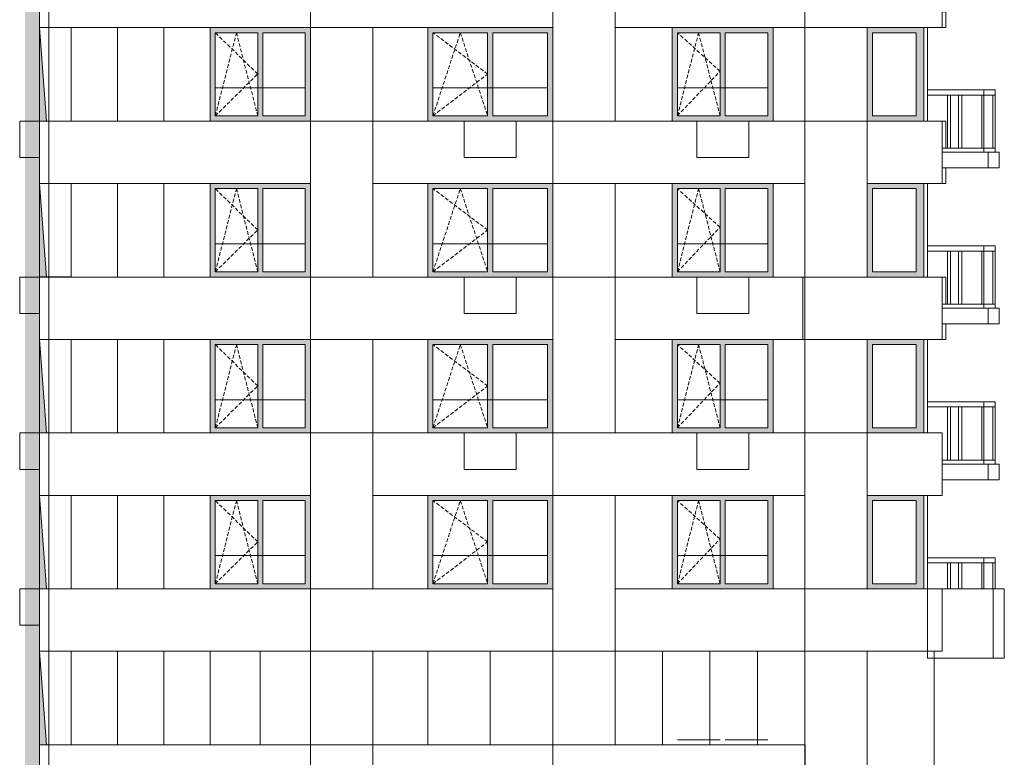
# Model space of a CAD drawing. Header units: millimetres. Extents: x 119219 to 750800, y -8933 to 168688.
# Tile 2 of 115: x 121460 to 140404, y 5821 to 20010. Entities that reach past the tile are written whole.
import ezdxf

# ---------------------------------------------------------------- set-up
doc = ezdxf.new("R2010")
doc.units = ezdxf.units.MM
doc.header["$MEASUREMENT"] = 0
doc.header["$XCLIPFRAME"] = 0
doc.linetypes.add('OO_EOIAAY', pattern=[105.833361, 70.555568, -35.277793])
for name, color, linetype, lineweight in [('0_Ном._пера__1', 7, 'Continuous', 0), ('0_Ном._пера__120', 7, 'Continuous', 0), ('0_Ном._пера__19', 255, 'Continuous', 0)]:
    doc.layers.add(name, color=color, linetype=linetype, lineweight=lineweight)
doc.layers.add('0_Ном._пера__161', color=7, linetype='Continuous', lineweight=13, true_color=0x6a6a6a)
picture_1 = doc.add_image_def('image1.png', size_in_pixel=(882, 833))
picture_2 = doc.add_image_def('image2.png', size_in_pixel=(882, 837))
picture_3 = doc.add_image_def('image4.png', size_in_pixel=(877, 829))
picture_4 = doc.add_image_def('image5.png', size_in_pixel=(729, 823))
picture_5 = doc.add_image_def('image3.png', size_in_pixel=(734, 827))

msp = doc.modelspace()

# ---------------------------------------------------------------- hatches: boundary and pattern name
at = {"layer": '0_Ном._пера__161', "linetype": 'Continuous', "lineweight": 0, "true_color": 0x696969}
for points in [[(125124.33, 19759.999), (125224.33, 19759.999), (126039.31, 19759.999), (126139.31, 19759.999), (126954.29, 19759.999), (127053.29, 19759.999), (127053.29, 19859.999), (125124.33, 19859.999)], [(125224.33, 18159.999), (125224.33, 19759.999), (125124.33, 19759.999), (125124.33, 18159.999)], [(126039.31, 18159.999), (126139.31, 18159.999), (126139.31, 19759.999), (126039.31, 19759.999)], [(126954.29, 19759.999), (126954.29, 18159.999), (127053.29, 18159.999), (127053.29, 19759.999)], [(131716.505, 19860.001), (129311.353, 19860.001), (129311.353, 19760.001), (129411.352, 19760.001), (130463.928, 19760.001), (130563.928, 19760.001), (131616.505, 19760.001), (131716.505, 19760.001)], [(129311.353, 18160.001), (129411.352, 18160.001), (129411.352, 19760.001), (129311.353, 19760.001)], [(130463.928, 18160.001), (130563.928, 18160.001), (130563.928, 19760.001), (130463.928, 19760.001)], [(131616.505, 19760.001), (131616.505, 18160.001), (131716.505, 18160.001), (131716.505, 19760.001)], [(135955.21, 19860.001), (134015.211, 19860.001), (134015.211, 19760.001), (134115.209, 19760.001), (134935.209, 19760.001), (135035.209, 19760.001), (135855.21, 19760.001), (135955.21, 19760.001)], [(134015.211, 18160.001), (134115.209, 18160.001), (134115.209, 19760.001), (134015.211, 19760.001)], [(134935.209, 18160.001), (135035.209, 18160.001), (135035.209, 19760.001), (134935.209, 19760.001)], [(135855.21, 19760.001), (135855.21, 18160.001), (135955.21, 18160.001), (135955.21, 19760.001)], [(137766.17, 19860.001), (137766.17, 19760.001), (137866.163, 19760.001), (138706.16, 19760.001), (138856.161, 19760.001), (138856.161, 19860.001)], [(137866.163, 19760.001), (137766.17, 19760.001), (137766.17, 18160.001), (137866.163, 18160.001)], [(138706.161, 18160.001), (138856.16, 18160.001), (138856.16, 19760.001), (138706.161, 19760.001)], [(125124.33, 18059.999), (127053.29, 18059.999), (127053.29, 18159.999), (126954.29, 18159.999), (126139.31, 18159.999), (126039.31, 18159.999), (125224.33, 18159.999), (125124.33, 18159.999)], [(129311.353, 18060.001), (131716.505, 18060.001), (131716.505, 18160.001), (131616.505, 18160.001), (130563.928, 18160.001), (130463.928, 18160.001), (129411.352, 18160.001), (129311.353, 18160.001)], [(134015.211, 18060.001), (135955.21, 18060.001), (135955.21, 18160.001), (135855.21, 18160.001), (135035.209, 18160.001), (134935.209, 18160.001), (134115.209, 18160.001), (134015.211, 18160.001)], [(137766.17, 18060.001), (138856.161, 18060.001), (138856.161, 18160.001), (138706.161, 18160.001), (137866.163, 18160.001), (137766.17, 18160.001)], [(125124.33, 16759.999), (125224.33, 16759.999), (126039.31, 16759.999), (126139.31, 16759.999), (126954.29, 16759.999), (127053.29, 16759.999), (127053.29, 16859.999), (125124.33, 16859.999)], [(125224.33, 15159.999), (125224.33, 16759.999), (125124.33, 16759.999), (125124.33, 15159.999)], [(126039.31, 15159.999), (126139.31, 15159.999), (126139.31, 16759.999), (126039.31, 16759.999)], [(126954.29, 16759.999), (126954.29, 15159.999), (127053.29, 15159.999), (127053.29, 16759.999)], [(131716.505, 16860), (129311.353, 16860), (129311.353, 16760), (129411.352, 16760), (130463.928, 16760), (130563.928, 16760), (131616.505, 16760), (131716.505, 16760)], [(129311.353, 15160), (129411.352, 15160), (129411.352, 16760), (129311.353, 16760)], [(130463.928, 15160), (130563.928, 15160), (130563.928, 16760), (130463.928, 16760)], [(131616.505, 16760), (131616.505, 15160), (131716.505, 15160), (131716.505, 16760)], [(135955.21, 16860), (134015.211, 16860), (134015.211, 16760), (134115.209, 16760), (134935.209, 16760), (135035.209, 16760), (135855.21, 16760), (135955.21, 16760)], [(134015.211, 15160), (134115.209, 15160), (134115.209, 16760), (134015.211, 16760)], [(134935.209, 15160), (135035.209, 15160), (135035.209, 16760), (134935.209, 16760)], [(135855.21, 16760), (135855.21, 15160), (135955.21, 15160), (135955.21, 16760)], [(137766.17, 16860.001), (137766.17, 16760.001), (137866.163, 16760.001), (138706.16, 16760.001), (138856.161, 16760.001), (138856.161, 16860.001)], [(137866.163, 16760.001), (137766.17, 16760.001), (137766.17, 15160.001), (137866.163, 15160.001)], [(138706.161, 15160.001), (138856.16, 15160.001), (138856.16, 16760.001), (138706.161, 16760.001)], [(125124.33, 15059.999), (127053.29, 15059.999), (127053.29, 15159.999), (126954.29, 15159.999), (126139.31, 15159.999), (126039.31, 15159.999), (125224.33, 15159.999), (125124.33, 15159.999)], [(129311.353, 15060), (131716.505, 15060), (131716.505, 15160), (131616.505, 15160), (130563.928, 15160), (130463.928, 15160), (129411.352, 15160), (129311.353, 15160)], [(134015.211, 15060), (135955.21, 15060), (135955.21, 15160), (135855.21, 15160), (135035.209, 15160), (134935.209, 15160), (134115.209, 15160), (134015.211, 15160)], [(137766.17, 15060.001), (138856.161, 15060.001), (138856.161, 15160.001), (138706.161, 15160.001), (137866.163, 15160.001), (137766.17, 15160.001)], [(125124.33, 13759.999), (125224.33, 13759.999), (126039.31, 13759.999), (126139.31, 13759.999), (126954.29, 13759.999), (127053.29, 13759.999), (127053.29, 13859.999), (125124.33, 13859.999)], [(131716.505, 13860), (129311.353, 13860), (129311.353, 13760), (129411.352, 13760), (130463.928, 13760), (130563.928, 13760), (131616.505, 13760), (131716.505, 13760)], [(135955.21, 13860), (134015.211, 13860), (134015.211, 13760), (134115.209, 13760), (134935.209, 13760), (135035.209, 13760), (135855.21, 13760), (135955.21, 13760)], [(137766.17, 13860), (137766.17, 13760), (137866.163, 13760), (138706.16, 13760), (138856.161, 13760), (138856.161, 13860)], [(125224.33, 12159.999), (125224.33, 13759.999), (125124.33, 13759.999), (125124.33, 12159.999)], [(126039.31, 12159.999), (126139.31, 12159.999), (126139.31, 13759.999), (126039.31, 13759.999)], [(126954.29, 13759.999), (126954.29, 12159.999), (127053.29, 12159.999), (127053.29, 13759.999)], [(129311.353, 12160), (129411.352, 12160), (129411.352, 13760), (129311.353, 13760)], [(130463.928, 12160), (130563.928, 12160), (130563.928, 13760), (130463.928, 13760)], [(131616.505, 13760), (131616.505, 12160), (131716.505, 12160), (131716.505, 13760)], [(134015.211, 12160), (134115.209, 12160), (134115.209, 13760), (134015.211, 13760)], [(134935.209, 12160), (135035.209, 12160), (135035.209, 13760), (134935.209, 13760)], [(135855.21, 13760), (135855.21, 12160), (135955.21, 12160), (135955.21, 13760)], [(137866.163, 13760), (137766.17, 13760), (137766.17, 12160), (137866.163, 12160)], [(138706.161, 12160), (138856.16, 12160), (138856.16, 13760), (138706.161, 13760)], [(125124.33, 12059.999), (127053.29, 12059.999), (127053.29, 12159.999), (126954.29, 12159.999), (126139.31, 12159.999), (126039.31, 12159.999), (125224.33, 12159.999), (125124.33, 12159.999)], [(129311.353, 12060), (131716.505, 12060), (131716.505, 12160), (131616.505, 12160), (130563.928, 12160), (130463.928, 12160), (129411.352, 12160), (129311.353, 12160)], [(134015.211, 12060), (135955.21, 12060), (135955.21, 12160), (135855.21, 12160), (135035.209, 12160), (134935.209, 12160), (134115.209, 12160), (134015.211, 12160)], [(137766.17, 12060), (138856.161, 12060), (138856.161, 12160), (138706.161, 12160), (137866.163, 12160), (137766.17, 12160)], [(125124.33, 10760), (125224.33, 10760), (126039.31, 10760), (126139.31, 10760), (126954.29, 10760), (127053.29, 10760), (127053.29, 10860), (125124.33, 10860)], [(131716.505, 10860), (129311.353, 10860), (129311.353, 10760), (129411.352, 10760), (130463.928, 10760), (130563.928, 10760), (131616.505, 10760), (131716.505, 10760)], [(135955.21, 10860), (134015.211, 10860), (134015.211, 10760), (134115.209, 10760), (134935.209, 10760), (135035.209, 10760), (135855.21, 10760), (135955.21, 10760)], [(137766.17, 10860), (137766.17, 10760), (137866.163, 10760), (138706.16, 10760), (138856.161, 10760), (138856.161, 10860)], [(125224.33, 9160), (125224.33, 10760), (125124.33, 10760), (125124.33, 9160)], [(126039.31, 9160), (126139.31, 9160), (126139.31, 10760), (126039.31, 10760)], [(126954.29, 10760), (126954.29, 9160), (127053.29, 9160), (127053.29, 10760)], [(129311.353, 9160), (129411.352, 9160), (129411.352, 10760), (129311.353, 10760)], [(130463.928, 9160), (130563.928, 9160), (130563.928, 10760), (130463.928, 10760)], [(131616.505, 10760), (131616.505, 9160), (131716.505, 9160), (131716.505, 10760)], [(134015.211, 9160), (134115.209, 9160), (134115.209, 10760), (134015.211, 10760)], [(134935.209, 9160), (135035.209, 9160), (135035.209, 10760), (134935.209, 10760)], [(135855.21, 10760), (135855.21, 9160), (135955.21, 9160), (135955.21, 10760)], [(137866.163, 10760), (137766.17, 10760), (137766.17, 9160), (137866.163, 9160)], [(138706.161, 9160), (138856.16, 9160), (138856.16, 10760), (138706.161, 10760)], [(125124.33, 9060), (127053.29, 9060), (127053.29, 9160), (126954.29, 9160), (126139.31, 9160), (126039.31, 9160), (125224.33, 9160), (125124.33, 9160)], [(129311.353, 9060), (131716.505, 9060), (131716.505, 9160), (131616.505, 9160), (130563.928, 9160), (130463.928, 9160), (129411.352, 9160), (129311.353, 9160)], [(134015.211, 9060), (135955.21, 9060), (135955.21, 9160), (135855.21, 9160), (135035.209, 9160), (134935.209, 9160), (134115.209, 9160), (134015.211, 9160)], [(137766.17, 9060), (138856.161, 9060), (138856.161, 9160), (138706.161, 9160), (137866.163, 9160), (137766.17, 9160)]]:
    msp.add_hatch(color=251, dxfattribs=at).paths.add_polyline_path(points)
at = {"layer": '0_Ном._пера__19', "linetype": 'Continuous', "lineweight": 0}
msp.add_hatch(color=255, dxfattribs=at).paths.add_polyline_path([(121820.199, 67860), (122001.659, 66060), (121820.169, 66059.999), (121820.169, 64859.999), (121974.935, 63060), (121842.238, 63060), (121842.238, 61860), (121977.238, 60059.999), (121842.238, 60059.999), (121842.238, 58860), (121977.238, 57059.999), (121842.238, 57059.999), (121842.238, 55860), (121977.238, 54059.999), (121842.238, 54059.999), (121842.238, 52860), (121977.238, 51059.999), (121842.238, 51059.999), (121842.238, 49860), (121977.238, 48059.999), (121842.238, 48059.999), (121842.238, 46860), (121977.238, 45059.999), (121842.238, 45059.999), (121842.238, 43860), (121977.238, 42059.999), (121842.238, 42059.999), (121842.238, 40860), (121977.238, 39059.999), (121842.238, 39059.999), (121842.238, 37860), (121977.238, 36059.999), (121842.238, 36059.999), (121842.238, 34860), (121977.238, 33059.999), (121842.238, 33060), (121842.238, 31860), (121977.238, 30059.999), (121842.238, 30059.999), (121842.238, 28860), (121977.238, 27059.999), (121842.238, 27059.999), (121842.238, 25860), (121977.238, 24059.999), (121842.238, 24059.999), (121842.238, 22860), (121977.238, 21059.999), (121842.238, 21060), (121842.238, 19860), (121977.238, 18059.999), (121842.238, 18059.999), (121842.238, 16860), (121977.238, 15059.999), (121842.238, 15059.999), (121842.238, 13860), (121977.238, 12059.999), (121842.238, 12059.999), (121842.238, 10860), (121977.238, 9059.999), (121842.238, 9060), (121842.238, 7860), (121977.238, 6059.999), (121842.238, 6060), (121842.238, 4860), (121993.525, -900.163), (121562.106, -900.163), (121564.119, 67837.982)])

# ---------------------------------------------------------------- linework, layer by layer
at = {"layer": '0_Ном._пера__1', "color": 7, "linetype": 'Continuous', "lineweight": 0}
for p, q in [((121842.238, 19860), (121977.238, 18059.999)), ((131716.506, 19860.001), (131716.506, 18060.001)), ((135955.211, 19860.001), (135955.211, 18060.001)), ((138925.319, 19859.999), (138925.319, 18059.999)), ((125224.33, 18700), (126954.29, 18700)), ((129411.352, 18700), (131616.505, 18700)), ((134115.209, 18700), (135855.21, 18700)), ((140011.01, 18660), (138925.319, 18660)), ((140011.01, 18560), (140011.01, 18660)), ((140225.496, 18660), (140011.01, 18660)), ((140225.496, 18560), (140225.496, 18660)), ((139310.894, 18560), (138925.319, 18560)), ((139370.894, 18560), (139310.894, 18560)), ((139310.894, 17540), (139310.894, 18560)), ((140011.01, 18560), (139370.894, 18560)), ((139370.894, 17540), (139370.894, 18560)), ((139525.417, 17540), (139525.417, 18560)), ((139585.417, 17540), (139585.417, 18560)), ((139970.999, 17540), (139970.999, 18560)), ((140010.999, 17540), (140010.999, 18560)), ((140225.496, 18560), (140011.01, 18560)), ((140185.501, 17540), (140185.501, 18560)), ((140225.501, 17540), (140225.501, 18560)), ((139310.894, 17540), (139206.156, 17540)), ((139370.894, 17540), (139310.894, 17540)), ((140011.01, 17540), (139370.894, 17540)), ((140011.01, 17460), (140011.01, 17540)), ((140225.496, 17540), (140011.01, 17540)), ((140225.496, 17460), (140225.496, 17540)), ((121842.238, 16860), (121977.238, 15059.999)), ((131716.506, 16860), (131716.506, 15060)), ((135955.211, 16860), (135955.211, 15060)), ((138925.319, 16860), (138925.319, 15060)), ((125224.33, 15700), (126954.29, 15700)), ((129411.352, 15700), (131616.505, 15700)), ((134115.209, 15700), (135855.21, 15700)), ((140011.01, 15660), (138925.319, 15660)), ((139310.894, 15560), (138925.319, 15560)), ((139370.894, 15560), (139310.894, 15560)), ((139310.894, 14540), (139310.894, 15560)), ((140011.01, 15560), (139370.894, 15560)), ((139370.894, 14540), (139370.894, 15560)), ((139525.417, 14540), (139525.417, 15560)), ((139585.417, 14540), (139585.417, 15560)), ((139970.999, 14540), (139970.999, 15560)), ((140010.999, 14540), (140010.999, 15560)), ((140011.01, 15560), (140011.01, 15660)), ((140225.496, 15660), (140011.01, 15660)), ((140225.496, 15560), (140011.01, 15560)), ((140185.501, 14540), (140185.501, 15560)), ((140225.496, 15560), (140225.496, 15660)), ((140225.501, 14540), (140225.501, 15560)), ((139310.894, 14540), (139206.156, 14540)), ((139370.894, 14540), (139310.894, 14540)), ((140011.01, 14540), (139370.894, 14540)), ((140011.01, 14460), (140011.01, 14540)), ((140225.496, 14540), (140011.01, 14540)), ((140225.496, 14460), (140225.496, 14540)), ((121842.238, 13860), (121977.238, 12059.999)), ((131716.506, 13860), (131716.506, 12060)), ((135955.211, 13860), (135955.211, 12060)), ((138925.319, 13860), (138925.319, 12060)), ((125224.33, 12700), (126954.29, 12700)), ((129411.352, 12700), (131616.505, 12700)), ((134115.209, 12700), (135855.21, 12700)), ((140011.01, 12660), (138925.319, 12660)), ((139310.894, 12560), (138925.319, 12560)), ((139310.776, 11540), (139310.776, 12560)), ((139370.894, 12560), (139310.894, 12560)), ((139310.894, 11540), (139310.894, 12560)), ((140011.01, 12560), (139370.894, 12560)), ((139370.894, 11540), (139370.894, 12560)), ((139525.417, 11540), (139525.417, 12560)), ((139585.417, 11540), (139585.417, 12560)), ((139970.999, 11540), (139970.999, 12560)), ((140010.999, 11540), (140010.999, 12560)), ((140011.01, 12560), (140011.01, 12660)), ((140225.496, 12660), (140011.01, 12660)), ((140225.496, 12560), (140011.01, 12560)), ((140185.501, 11540), (140185.501, 12560)), ((140225.496, 12560), (140225.496, 12660)), ((140225.501, 11540), (140225.501, 12560)), ((140225.538, 12637.5), (140225.538, 12660)), ((139310.894, 11540), (139206.156, 11540)), ((139370.894, 11540), (139310.894, 11540)), ((140011.01, 11540), (139370.894, 11540)), ((140011.01, 11460), (140011.01, 11540)), ((140225.496, 11540), (140011.01, 11540)), ((140225.496, 11460), (140225.496, 11540)), ((140225.538, 11477.5), (140225.538, 11500)), ((121842.238, 10860), (121977.238, 9059.999)), ((131716.506, 10860), (131716.506, 9060)), ((135955.211, 10860), (135955.211, 9060)), ((138925.319, 10860), (138925.319, 9060)), ((125224.33, 9700), (126954.29, 9700)), ((129411.352, 9700), (131616.505, 9700)), ((134115.209, 9700), (135855.21, 9700)), ((140011.01, 9660), (138925.319, 9660)), ((139310.894, 9560), (138925.319, 9560)), ((139310.776, 9060), (139310.776, 9560)), ((139370.894, 9560), (139310.894, 9560)), ((139310.894, 9060), (139310.894, 9560)), ((140011.01, 9560), (139370.894, 9560)), ((139370.894, 9060), (139370.894, 9560)), ((139525.417, 9060), (139525.417, 9560)), ((139585.417, 9060), (139585.417, 9560)), ((139970.999, 9060), (139970.999, 9560)), ((140010.999, 9060), (140010.999, 9560)), ((140011.01, 9560), (140011.01, 9660)), ((140225.496, 9660), (140011.01, 9660)), ((140225.496, 9560), (140011.01, 9560)), ((140185.501, 9060), (140185.501, 9560)), ((140225.496, 9560), (140225.496, 9660)), ((140225.501, 9060), (140225.501, 9560)), ((121842.238, 7860), (121977.238, 6059.999))]:
    msp.add_line(p, q, dxfattribs=at)
for points in [[(121842.238, 21060), (122019.985, 21060), (122019.985, 19860), (121842.238, 19860)], [(122019.985, 21060), (127053.29, 21060), (127053.29, 19860), (122019.985, 19860)], [(127053.29, 21060), (131716.506, 21060), (131716.506, 19860), (127053.29, 19860)], [(131716.506, 21059.999), (132915.446, 21059.999), (132915.446, 18060), (131716.506, 18060)], [(132915.468, 21060), (136567.23, 21060), (136567.23, 19860), (132915.468, 19860)], [(136567.23, 21060), (139206.156, 21060), (139206.156, 19860), (136567.23, 19860)], [(139206.156, 20160), (139280.748, 20160), (139280.748, 19860), (139206.156, 19860)], [(122019.985, 19860.001), (122449.798, 19860.001), (122449.798, 18060.006), (122019.985, 18060.006)], [(127053.29, 19859.999), (128252.23, 19859.999), (128252.23, 18059.999), (127053.29, 18059.999)], [(136567.23, 19860), (137766.17, 19860), (137766.17, 18059.999), (136567.23, 18059.999)], [(121842.238, 18059.999), (122019.985, 18059.999), (122019.985, 16860), (121842.238, 16860)], [(122019.985, 18059.999), (127053.29, 18059.999), (127053.29, 16860), (122019.985, 16860)], [(127053.29, 18059.999), (128252.23, 18059.999), (128252.23, 15059.999), (127053.29, 15059.999)], [(128252.23, 18059.999), (131716.506, 18059.999), (131716.506, 16859.999), (128252.23, 16859.999)], [(131716.506, 18060), (136567.23, 18060), (136567.23, 16860), (131716.506, 16860)], [(136567.23, 18059.999), (137766.17, 18059.999), (137766.17, 15060), (136567.23, 15060)], [(137766.17, 18060), (139206.156, 18060), (139206.156, 16860), (137766.17, 16860)], [(139206.156, 18059.999), (139280.748, 18059.999), (139280.748, 17539.999), (139206.156, 17539.999)], [(139206.156, 17460), (140091.01, 17460), (140091.01, 17160), (139206.156, 17160)], [(140091.01, 17460), (140305.492, 17460), (140305.492, 17160), (140091.01, 17160)], [(139206.156, 17160), (139280.748, 17160), (139280.748, 16860), (139206.156, 16860)], [(122019.985, 16860), (122449.798, 16860), (122449.798, 15060.005), (122019.985, 15060.005)], [(131716.506, 16860), (132915.446, 16860), (132915.446, 15059.999), (131716.506, 15059.999)], [(121842.238, 15059.999), (122019.985, 15059.999), (122019.985, 13860), (121842.238, 13860)], [(122019.985, 15059.999), (127053.29, 15059.999), (127053.29, 13860), (122019.985, 13860)], [(127053.29, 15059.999), (131716.506, 15059.999), (131716.506, 13860), (127053.29, 13860)], [(131716.506, 15059.999), (132915.446, 15059.999), (132915.446, 12060), (131716.506, 12060)], [(132915.468, 15059.999), (136567.23, 15059.999), (136567.23, 13860), (132915.468, 13860)], [(136567.23, 15059.999), (139206.156, 15059.999), (139206.156, 13860), (136567.23, 13860)], [(139206.156, 15060), (139280.748, 15060), (139280.748, 14540), (139206.156, 14540)], [(139206.156, 14460), (140091.01, 14460), (140091.01, 14160), (139206.156, 14160)], [(140091.01, 14460), (140305.492, 14460), (140305.492, 14160), (140091.01, 14160)], [(139206.156, 14160), (139280.748, 14160), (139280.748, 13860), (139206.156, 13860)], [(122019.985, 13860), (122449.798, 13860), (122449.798, 12060.005), (122019.985, 12060.005)], [(127053.29, 13859.999), (128252.23, 13859.999), (128252.23, 12059.999), (127053.29, 12059.999)], [(136567.23, 13860), (137766.17, 13860), (137766.17, 12059.999), (136567.23, 12059.999)], [(121842.238, 12059.999), (122019.985, 12059.999), (122019.985, 10860), (121842.238, 10860)], [(122019.985, 12059.999), (127053.29, 12059.999), (127053.29, 10860), (122019.985, 10860)], [(127053.29, 12059.999), (128252.23, 12059.999), (128252.23, 9060), (127053.29, 9060)], [(128252.23, 12059.999), (131716.506, 12059.999), (131716.506, 10860), (128252.23, 10860)], [(131716.506, 12060), (136567.23, 12060), (136567.23, 10860), (131716.506, 10860)], [(136567.23, 12059.999), (137766.17, 12059.999), (137766.17, 9060), (136567.23, 9060)], [(137766.17, 12060), (139206.142, 12060), (139206.142, 10860), (137766.17, 10860)], [(139206.156, 11460), (140091.01, 11460), (140091.01, 11160), (139206.156, 11160)], [(140091.01, 11460), (140305.492, 11460), (140305.492, 11160), (140091.01, 11160)], [(122019.985, 10860), (122449.798, 10860), (122449.798, 9060.005), (122019.985, 9060.005)], [(131716.506, 10860), (132915.446, 10860), (132915.446, 7860), (131716.506, 7860)], [(121842.238, 9060), (122019.985, 9060), (122019.985, 7860), (121842.238, 7860)], [(122019.985, 9060), (127053.29, 9060), (127053.29, 7860), (122019.985, 7860)], [(127053.29, 9060), (131716.506, 9060), (131716.506, 7860), (127053.29, 7860)], [(132915.446, 9060), (136567.23, 9060), (136567.23, 7860), (132915.446, 7860)], [(136567.23, 9060), (139206.142, 9060), (139206.142, 7860), (136567.23, 7860)], [(139206.142, 9060), (140189.719, 9060), (140189.719, 7730), (139056.489, 7730), (139056.489, 7860), (139206.142, 7860)], [(140189.719, 9060), (140404.201, 9060), (140404.201, 7730), (140189.719, 7730)], [(122019.985, 7859.999), (122449.798, 7859.999), (122449.798, 6060.004), (122019.985, 6060.004)], [(127053.888, 7860), (128252.828, 7860), (128252.828, 6060), (127053.888, 6060)], [(131716.506, 7860), (132915.446, 7860), (132915.446, 6059.999), (131716.506, 6059.999)], [(121842.238, 6060), (122019.985, 6060), (122019.985, 4860), (121842.238, 4860)], [(122019.985, 6060), (127053.888, 6060), (127053.888, 4860), (122019.985, 4860)], [(127053.888, 6059.999), (128252.828, 6059.999), (128252.828, 3060), (127053.888, 3060)], [(128252.828, 6059.999), (131716.506, 6059.999), (131716.506, 4859.999), (128252.828, 4859.999)], [(131716.506, 6060), (136567.23, 6060), (136567.23, 4859.999), (131716.506, 4859.999)]]:
    msp.add_lwpolyline(points, close=True, dxfattribs=at)
at = {"layer": '0_Ном._пера__1', "color": 7, "linetype": 'Continuous', "lineweight": 0, "flags": 128}
for points in [[(122449.798, 19860.001), (122449.798, 18060.001), (125124.33, 18060.001), (125124.33, 19860.001)], [(128252.23, 19860), (128252.23, 18060), (129310.777, 18060), (129310.777, 19860)], [(132915.38, 19860), (132915.38, 18060), (134015.122, 18060), (134015.122, 19860)], [(135955.211, 19860), (135955.211, 18060), (136566.538, 18060), (136566.538, 19860)], [(121460.305, 17359.999), (121842.238, 17359.999), (121842.238, 18060), (121460.305, 18059.999)], [(131013.471, 18060), (130013.471, 18060), (130013.471, 17360), (131013.471, 17360)], [(135486.167, 18060), (134486.167, 18060), (134486.167, 17360), (135486.167, 17360)], [(122449.798, 16860), (122449.798, 15060), (125124.33, 15060), (125124.33, 16860)], [(128252.23, 16860), (128252.23, 15060), (129310.777, 15060), (129310.777, 16860)], [(132915.402, 16860), (132915.402, 15060), (134015.145, 15060), (134015.145, 16860)], [(135955.211, 16860), (135955.211, 15060), (136566.56, 15060), (136566.56, 16860)], [(121460.305, 14359.999), (121842.238, 14360), (121842.238, 15060), (121460.305, 15059.999)], [(131013.471, 15060), (130013.471, 15060), (130013.471, 14360), (131013.471, 14360)], [(135486.167, 15060), (134486.167, 15060), (134486.167, 14360), (135486.167, 14360)], [(122449.798, 13860), (122449.798, 12060), (125124.33, 12060), (125124.33, 13860)], [(128252.23, 13859.999), (128252.23, 12059.999), (129310.777, 12059.999), (129310.777, 13859.999)], [(132915.424, 13860), (132915.424, 12060), (134015.167, 12060), (134015.167, 13860)], [(135955.211, 13860), (135955.211, 12060), (136566.582, 12060), (136566.582, 13860)], [(121460.305, 12059.999), (121460.305, 11359.999), (121842.238, 11360), (121842.238, 12059.999)], [(131013.471, 12060), (130013.471, 12060), (130013.471, 11360), (131013.471, 11360)], [(135486.167, 12060), (134486.167, 12060), (134486.167, 11360), (135486.167, 11360)], [(122449.798, 10860), (122449.798, 9060), (125124.33, 9060), (125124.33, 10860)], [(128252.23, 10859.999), (128252.23, 9059.999), (129310.777, 9059.999), (129310.777, 10859.999)], [(132915.446, 10860), (132915.446, 9060), (134015.189, 9060), (134015.189, 10860)], [(135955.211, 10860), (135955.211, 9060), (136566.604, 9060), (136566.604, 10860)], [(121460.305, 9060), (121460.305, 8360), (121842.238, 8360), (121842.238, 9060)], [(122449.798, 7859.999), (122449.798, 6059.999), (127053.29, 6059.999), (127053.29, 7859.999)], [(128252.828, 7859.999), (128252.828, 6059.999), (131716.506, 6059.999), (131716.506, 7859.999)], [(132915.468, 7859.999), (132915.468, 6059.999), (136567.23, 6059.999), (136567.23, 7859.999)], [(137766.17, 7860), (137766.17, 3099.49), (138954.874, 3500), (139056.143, 3500), (139056.143, 7860)]]:
    msp.add_lwpolyline(points, close=True, dxfattribs=at)
at = {"layer": '0_Ном._пера__1', "color": 7, "linetype": 'Continuous', "lineweight": 0}
for points in [[(123341.508, 18059.999), (123341.508, 19859.999)], [(124233.218, 18059.999), (124233.218, 19859.999)], [(123341.508, 15059.999), (123341.508, 16859.999)], [(124233.218, 15059.999), (124233.218, 16859.999)], [(123341.508, 12059.999), (123341.508, 13859.999)], [(124233.218, 12059.999), (124233.218, 13859.999)], [(123341.508, 9060), (123341.508, 10860)], [(124233.218, 9060), (124233.218, 10860)], [(123341.508, 6059.999), (123341.508, 7859.999)], [(124233.218, 6059.999), (124233.218, 7859.999)], [(125124.928, 6060), (125124.928, 7860)], [(126089.908, 6060), (126089.908, 7860)], [(129311.353, 6059.999), (129311.353, 7859.999)], [(130513.928, 6059.999), (130513.928, 7859.999)], [(132915.446, 6060), (132915.446, 7860)], [(133828.392, 6060), (133828.392, 7860)], [(134741.338, 6060), (134741.338, 7860)], [(135654.284, 6060), (135654.284, 7860)], [(136567.23, 2695.531), (136567.23, 7860), (137766.17, 7860), (137766.17, 3099.49)]]:
    msp.add_lwpolyline(points, dxfattribs=at)
at = {"layer": '0_Ном._пера__120', "color": 7, "linetype": 'Continuous', "lineweight": 0}
for p, q in [((125224.33, 19759.999), (125224.33, 18159.999)), ((126039.31, 19759.999), (125224.33, 19759.999)), ((126039.31, 18159.999), (126039.31, 19759.999)), ((126139.31, 19759.999), (126139.31, 18159.999)), ((126954.29, 19759.999), (126139.31, 19759.999)), ((126954.29, 18159.999), (126954.29, 19759.999)), ((129411.352, 19760.001), (129411.352, 18160.001)), ((130463.928, 19760.001), (129411.352, 19760.001)), ((130463.928, 18160.001), (130463.928, 19760.001)), ((130563.928, 19760.001), (130563.928, 18160.001)), ((131616.505, 19760.001), (130563.928, 19760.001)), ((131616.505, 18160.001), (131616.505, 19760.001)), ((134115.209, 19760.001), (134115.209, 18160.001)), ((134935.209, 19760.001), (134115.209, 19760.001)), ((134935.209, 18160.001), (134935.209, 19760.001)), ((135035.209, 19760.001), (135035.209, 18160.001)), ((135855.21, 19760.001), (135035.209, 19760.001)), ((135855.21, 18160.001), (135855.21, 19760.001)), ((137866.163, 18160.001), (137866.163, 19760.001)), ((137866.163, 19760.001), (138706.161, 19760.001)), ((138706.161, 19760.001), (138706.161, 18160.001)), ((138856.161, 18060.001), (138856.161, 19860.001)), ((125224.33, 18159.999), (126039.31, 18159.999)), ((126139.31, 18159.999), (126954.29, 18159.999)), ((129411.352, 18160.001), (130463.928, 18160.001)), ((130563.928, 18160.001), (131616.505, 18160.001)), ((134115.209, 18160.001), (134935.209, 18160.001)), ((135035.209, 18160.001), (135855.21, 18160.001)), ((138706.161, 18160.001), (137866.163, 18160.001)), ((125224.33, 16759.999), (125224.33, 15159.999)), ((126039.31, 16759.999), (125224.33, 16759.999)), ((126039.31, 15159.999), (126039.31, 16759.999)), ((126139.31, 16759.999), (126139.31, 15159.999)), ((126954.29, 16759.999), (126139.31, 16759.999)), ((126954.29, 15159.999), (126954.29, 16759.999)), ((129411.352, 16760), (129411.352, 15160)), ((130463.928, 16760), (129411.352, 16760)), ((130463.928, 15160), (130463.928, 16760)), ((130563.928, 16760), (130563.928, 15160)), ((131616.505, 16760), (130563.928, 16760)), ((131616.505, 15160), (131616.505, 16760)), ((134115.209, 16760), (134115.209, 15160)), ((134935.209, 16760), (134115.209, 16760)), ((134935.209, 15160), (134935.209, 16760)), ((135035.209, 16760), (135035.209, 15160)), ((135855.21, 16760), (135035.209, 16760)), ((135855.21, 15160), (135855.21, 16760)), ((137866.163, 15160.001), (137866.163, 16760.001)), ((137866.163, 16760.001), (138706.161, 16760.001)), ((138706.161, 16760.001), (138706.161, 15160.001)), ((138856.161, 15060.001), (138856.161, 16860.001)), ((125224.33, 15159.999), (126039.31, 15159.999)), ((126139.31, 15159.999), (126954.29, 15159.999)), ((129411.352, 15160), (130463.928, 15160)), ((130563.928, 15160), (131616.505, 15160)), ((134115.209, 15160), (134935.209, 15160)), ((135035.209, 15160), (135855.21, 15160)), ((138706.161, 15160.001), (137866.163, 15160.001)), ((138856.161, 12060), (138856.161, 13860)), ((125224.33, 13759.999), (125224.33, 12159.999)), ((126039.31, 13759.999), (125224.33, 13759.999)), ((126039.31, 12159.999), (126039.31, 13759.999)), ((126139.31, 13759.999), (126139.31, 12159.999)), ((126954.29, 13759.999), (126139.31, 13759.999)), ((126954.29, 12159.999), (126954.29, 13759.999)), ((129411.352, 13760), (129411.352, 12160)), ((130463.928, 13760), (129411.352, 13760)), ((130463.928, 12160), (130463.928, 13760)), ((130563.928, 13760), (130563.928, 12160)), ((131616.505, 13760), (130563.928, 13760)), ((131616.505, 12160), (131616.505, 13760)), ((134115.209, 13760), (134115.209, 12160)), ((134935.209, 13760), (134115.209, 13760)), ((134935.209, 12160), (134935.209, 13760)), ((135035.209, 13760), (135035.209, 12160)), ((135855.21, 13760), (135035.209, 13760)), ((135855.21, 12160), (135855.21, 13760)), ((137866.163, 12160), (137866.163, 13760)), ((137866.163, 13760), (138706.161, 13760)), ((138706.161, 13760), (138706.161, 12160)), ((125224.33, 12159.999), (126039.31, 12159.999)), ((126139.31, 12159.999), (126954.29, 12159.999)), ((129411.352, 12160), (130463.928, 12160)), ((130563.928, 12160), (131616.505, 12160)), ((134115.209, 12160), (134935.209, 12160)), ((135035.209, 12160), (135855.21, 12160)), ((138706.161, 12160), (137866.163, 12160)), ((138856.161, 9060), (138856.161, 10860)), ((125224.33, 10760), (125224.33, 9160)), ((126039.31, 10760), (125224.33, 10760)), ((126039.31, 9160), (126039.31, 10760)), ((126139.31, 10760), (126139.31, 9160)), ((126954.29, 10760), (126139.31, 10760)), ((126954.29, 9160), (126954.29, 10760)), ((129411.352, 10760), (129411.352, 9160)), ((130463.928, 10760), (129411.352, 10760)), ((130463.928, 9160), (130463.928, 10760)), ((130563.928, 10760), (130563.928, 9160)), ((131616.505, 10760), (130563.928, 10760)), ((131616.505, 9160), (131616.505, 10760)), ((134115.209, 10760), (134115.209, 9160)), ((134935.209, 10760), (134115.209, 10760)), ((134935.209, 9160), (134935.209, 10760)), ((135035.209, 10760), (135035.209, 9160)), ((135855.21, 10760), (135035.209, 10760)), ((135855.21, 9160), (135855.21, 10760)), ((137866.163, 9160), (137866.163, 10760)), ((137866.163, 10760), (138706.161, 10760)), ((138706.161, 10760), (138706.161, 9160)), ((125224.33, 9160), (126039.31, 9160)), ((126139.31, 9160), (126954.29, 9160)), ((129411.352, 9160), (130463.928, 9160)), ((130563.928, 9160), (131616.505, 9160)), ((134115.209, 9160), (134935.209, 9160)), ((135035.209, 9160), (135855.21, 9160)), ((138706.161, 9160), (137866.163, 9160)), ((134115.209, 6159.999), (134935.209, 6159.999)), ((135035.209, 6159.999), (135855.21, 6159.999))]:
    msp.add_line(p, q, dxfattribs=at)
at = {"layer": '0_Ном._пера__120', "color": 7, "linetype": 'OO_EOIAAY', "lineweight": 0}
for p, q in [((125224.33, 18159.999), (125631.82, 19759.999)), ((126039.31, 18965), (125224.33, 19759.999)), ((125631.82, 19759.999), (126039.31, 18159.999)), ((129411.352, 18159.999), (129937.64, 19759.999)), ((130463.928, 18965), (129411.352, 19759.999)), ((129937.64, 19759.999), (130463.928, 18159.999)), ((134115.209, 18159.999), (134522.699, 19759.999)), ((134935.209, 19018.381), (134115.209, 19759.999)), ((134522.699, 19759.999), (134935.209, 18159.999)), ((125224.33, 18159.999), (126039.31, 18965)), ((129411.352, 18159.999), (130463.928, 18965)), ((134115.209, 18159.999), (134935.209, 19018.381)), ((125224.33, 15159.999), (125631.82, 16759.999)), ((126039.31, 15965), (125224.33, 16759.999)), ((125631.82, 16759.999), (126039.31, 15159.999)), ((129411.352, 15159.999), (129937.64, 16759.999)), ((130463.928, 15965), (129411.352, 16759.999)), ((129937.64, 16759.999), (130463.928, 15159.999)), ((134115.209, 15159.999), (134522.699, 16759.999)), ((134935.209, 16018.381), (134115.209, 16759.999)), ((134522.699, 16759.999), (134935.209, 15159.999)), ((125224.33, 15159.999), (126039.31, 15965)), ((129411.352, 15159.999), (130463.928, 15965)), ((134115.209, 15159.999), (134935.209, 16018.381)), ((125224.33, 12159.999), (125631.82, 13759.999)), ((126039.31, 12965), (125224.33, 13759.999)), ((125631.82, 13759.999), (126039.31, 12159.999)), ((129411.352, 12159.999), (129937.64, 13759.999)), ((130463.928, 12965), (129411.352, 13759.999)), ((129937.64, 13759.999), (130463.928, 12159.999)), ((134115.209, 12159.999), (134522.699, 13759.999)), ((134935.209, 13018.381), (134115.209, 13759.999)), ((134522.699, 13759.999), (134935.209, 12159.999)), ((125224.33, 12159.999), (126039.31, 12965)), ((129411.352, 12159.999), (130463.928, 12965)), ((134115.209, 12159.999), (134935.209, 13018.381)), ((125224.33, 9160), (125631.82, 10760)), ((126039.31, 9965), (125224.33, 10760)), ((125631.82, 10760), (126039.31, 9160)), ((129411.352, 9160), (129937.64, 10760)), ((130463.928, 9965), (129411.352, 10760)), ((129937.64, 10760), (130463.928, 9160)), ((134115.209, 9160), (134522.699, 10760)), ((134935.209, 10018.382), (134115.209, 10760)), ((134522.699, 10760), (134935.209, 9160)), ((125224.33, 9160), (126039.31, 9965)), ((129411.352, 9160), (130463.928, 9965)), ((134115.209, 9160), (134935.209, 10018.382))]:
    msp.add_line(p, q, dxfattribs=at)

# ---------------------------------------------------------------- pictures from other files: only their frames are drawn
at = {"linetype": 'Continuous', "lineweight": 0}
image = msp.add_image(picture_3, insert=(121842.238, 19860), size_in_units=(177.747, 1200), dxfattribs=at)
image.set_boundary_path([(-0.5, -0.5), (876.5, 828.5)])
image = msp.add_image(picture_3, insert=(122019.985, 19860), size_in_units=(5033.305, 1200), dxfattribs=at)
image.set_boundary_path([(-0.5, -0.5), (876.5, 828.5)])
image = msp.add_image(picture_3, insert=(127053.29, 19860), size_in_units=(4662.871, 1200), dxfattribs=at)
image.set_boundary_path([(-0.5, -0.5), (876.5, 828.5)])
image = msp.add_image(picture_1, insert=(131715.908, 18060), size_in_units=(1199.538, 3000), dxfattribs=at)
image.set_boundary_path([(-0.5, -0.5), (881.5, 832.5)])
image = msp.add_image(picture_4, insert=(132915.446, 19860), size_in_units=(3651.186, 1200), dxfattribs=at)
image.set_boundary_path([(-0.5, -0.5), (728.5, 822.5)])
image = msp.add_image(picture_4, insert=(136566.632, 19860), size_in_units=(2639.51, 1200), dxfattribs=at)
image.set_boundary_path([(-0.5, -0.5), (728.5, 822.5)])
image = msp.add_image(picture_4, insert=(139206.142, 19860), size_in_units=(74.606, 300), dxfattribs=at)
image.set_boundary_path([(-0.5, -0.5), (728.5, 822.5)])
image = msp.add_image(picture_2, insert=(121842.238, 18060), size_in_units=(177.747, 1800), dxfattribs=at)
image.set_boundary_path([(-0.5, -0.5), (881.5, 836.5)])
image = msp.add_image(picture_2, insert=(122019.985, 18060), size_in_units=(429.813, 1800), dxfattribs=at)
image.set_boundary_path([(-0.5, -0.5), (881.5, 836.5)])
image = msp.add_image(picture_2, insert=(127053.29, 18059.999), size_in_units=(1199.538, 1800), dxfattribs=at)
image.set_boundary_path([(-0.5, -0.5), (881.5, 836.5)])
image = msp.add_image(picture_1, insert=(136566.632, 18059.999), size_in_units=(1199.538, 1800), dxfattribs=at)
image.set_boundary_path([(-0.5, -0.5), (881.5, 832.5)])
image = msp.add_image(picture_5, insert=(138925.319, 19859.999), size_in_units=(69.159, 1800), rotation=180, dxfattribs=at)
image.set_boundary_path([(-0.5, -0.5), (733.5, 826.5)])
image = msp.add_image(picture_3, insert=(121842.238, 16860.602), size_in_units=(177.747, 1200), dxfattribs=at)
image.set_boundary_path([(-0.5, -0.5), (876.5, 828.5)])
image = msp.add_image(picture_3, insert=(122019.985, 16860), size_in_units=(5033.305, 1200), dxfattribs=at)
image.set_boundary_path([(-0.5, -0.5), (876.5, 828.5)])
image = msp.add_image(picture_2, insert=(127053.29, 15059.999), size_in_units=(1199.538, 3000), dxfattribs=at)
image.set_boundary_path([(-0.5, -0.5), (881.5, 836.5)])
image = msp.add_image(picture_4, insert=(128252.23, 16860), size_in_units=(3463.678, 1200), dxfattribs=at)
image.set_boundary_path([(-0.5, -0.5), (728.5, 822.5)])
image = msp.add_image(picture_3, insert=(131716.161, 16860), size_in_units=(4850.471, 1200), dxfattribs=at)
image.set_boundary_path([(-0.5, -0.5), (876.5, 828.5)])
image = msp.add_image(picture_1, insert=(136566.632, 15060), size_in_units=(1199.538, 3000), dxfattribs=at)
image.set_boundary_path([(-0.5, -0.5), (881.5, 832.5)])
image = msp.add_image(picture_4, insert=(137766.17, 16860), size_in_units=(1439.972, 1200), dxfattribs=at)
image.set_boundary_path([(-0.5, -0.5), (728.5, 822.5)])
image = msp.add_image(picture_4, insert=(139206.142, 17540), size_in_units=(74.606, 520), dxfattribs=at)
image.set_boundary_path([(-0.5, -0.5), (728.5, 822.5)])
image = msp.add_image(picture_3, insert=(139206.136, 17160), size_in_units=(884.855, 300), dxfattribs=at)
image.set_boundary_path([(-0.5, -0.5), (876.5, 828.5)])
image = msp.add_image(picture_5, insert=(140305.472, 17460), size_in_units=(214.481, 300), rotation=180, dxfattribs=at)
image.set_boundary_path([(-0.5, -0.5), (733.5, 826.5)])
image = msp.add_image(picture_4, insert=(139206.142, 16860), size_in_units=(74.606, 300), dxfattribs=at)
image.set_boundary_path([(-0.5, -0.5), (728.5, 822.5)])
image = msp.add_image(picture_2, insert=(121842.238, 15060.602), size_in_units=(177.747, 1800), dxfattribs=at)
image.set_boundary_path([(-0.5, -0.5), (881.5, 836.5)])
image = msp.add_image(picture_2, insert=(122019.985, 15060.602), size_in_units=(429.813, 1800), dxfattribs=at)
image.set_boundary_path([(-0.5, -0.5), (881.5, 836.5)])
image = msp.add_image(picture_2, insert=(131715.93, 15060), size_in_units=(1199.538, 1800), dxfattribs=at)
image.set_boundary_path([(-0.5, -0.5), (881.5, 836.5)])
image = msp.add_image(picture_5, insert=(138925.319, 16860), size_in_units=(69.159, 1800), rotation=180, dxfattribs=at)
image.set_boundary_path([(-0.5, -0.5), (733.5, 826.5)])
image = msp.add_image(picture_3, insert=(121842.238, 13860), size_in_units=(177.747, 1200), dxfattribs=at)
image.set_boundary_path([(-0.5, -0.5), (876.5, 828.5)])
image = msp.add_image(picture_3, insert=(122019.985, 13860), size_in_units=(5033.305, 1200), dxfattribs=at)
image.set_boundary_path([(-0.5, -0.5), (876.5, 828.5)])
image = msp.add_image(picture_3, insert=(127053.29, 13860), size_in_units=(4662.871, 1200), dxfattribs=at)
image.set_boundary_path([(-0.5, -0.5), (876.5, 828.5)])
image = msp.add_image(picture_1, insert=(131715.908, 12060), size_in_units=(1199.538, 3000), dxfattribs=at)
image.set_boundary_path([(-0.5, -0.5), (881.5, 832.5)])
image = msp.add_image(picture_4, insert=(132915.446, 13860), size_in_units=(3611.493, 1200), dxfattribs=at)
image.set_boundary_path([(-0.5, -0.5), (728.5, 822.5)])
image = msp.add_image(picture_4, insert=(136526.939, 13860), size_in_units=(2679.203, 1200), dxfattribs=at)
image.set_boundary_path([(-0.5, -0.5), (728.5, 822.5)])
image = msp.add_image(picture_5, insert=(139280.748, 15060), size_in_units=(74.606, 520), rotation=180, dxfattribs=at)
image.set_boundary_path([(-0.5, -0.5), (733.5, 826.5)])
image = msp.add_image(picture_3, insert=(139206.146, 14160), size_in_units=(884.855, 300), dxfattribs=at)
image.set_boundary_path([(-0.5, -0.5), (876.5, 828.5)])
image = msp.add_image(picture_5, insert=(140305.482, 14460), size_in_units=(214.481, 300), rotation=180, dxfattribs=at)
image.set_boundary_path([(-0.5, -0.5), (733.5, 826.5)])
image = msp.add_image(picture_5, insert=(139280.748, 14160), size_in_units=(74.606, 300), rotation=180, dxfattribs=at)
image.set_boundary_path([(-0.5, -0.5), (733.5, 826.5)])
image = msp.add_image(picture_2, insert=(121842.238, 12060), size_in_units=(177.747, 1800), dxfattribs=at)
image.set_boundary_path([(-0.5, -0.5), (881.5, 836.5)])
image = msp.add_image(picture_2, insert=(122019.985, 12060), size_in_units=(429.813, 1800), dxfattribs=at)
image.set_boundary_path([(-0.5, -0.5), (881.5, 836.5)])
image = msp.add_image(picture_2, insert=(127052.692, 12059.999), size_in_units=(1199.538, 1800), dxfattribs=at)
image.set_boundary_path([(-0.5, -0.5), (881.5, 836.5)])
image = msp.add_image(picture_1, insert=(136566.632, 12059.999), size_in_units=(1199.538, 1800), dxfattribs=at)
image.set_boundary_path([(-0.5, -0.5), (881.5, 832.5)])
image = msp.add_image(picture_5, insert=(138925.319, 13860), size_in_units=(69.159, 1800), rotation=180, dxfattribs=at)
image.set_boundary_path([(-0.5, -0.5), (733.5, 826.5)])
image = msp.add_image(picture_3, insert=(121842.238, 10860), size_in_units=(177.747, 1200), dxfattribs=at)
image.set_boundary_path([(-0.5, -0.5), (876.5, 828.5)])
image = msp.add_image(picture_3, insert=(122019.985, 10860), size_in_units=(5033.305, 1200), dxfattribs=at)
image.set_boundary_path([(-0.5, -0.5), (876.5, 828.5)])
image = msp.add_image(picture_2, insert=(127053.29, 9060), size_in_units=(1199.538, 3000), dxfattribs=at)
image.set_boundary_path([(-0.5, -0.5), (881.5, 836.5)])
image = msp.add_image(picture_3, insert=(128252.23, 10860), size_in_units=(3463.931, 1200), dxfattribs=at)
image.set_boundary_path([(-0.5, -0.5), (876.5, 828.5)])
image = msp.add_image(picture_4, insert=(131715.908, 10860), size_in_units=(4850.724, 1200), dxfattribs=at)
image.set_boundary_path([(-0.5, -0.5), (728.5, 822.5)])
image = msp.add_image(picture_1, insert=(136566.632, 9060), size_in_units=(1199.538, 3000), dxfattribs=at)
image.set_boundary_path([(-0.5, -0.5), (881.5, 832.5)])
image = msp.add_image(picture_4, insert=(137766.17, 10860), size_in_units=(1439.972, 1200), dxfattribs=at)
image.set_boundary_path([(-0.5, -0.5), (728.5, 822.5)])
image = msp.add_image(picture_3, insert=(139206.156, 11160), size_in_units=(884.855, 300), dxfattribs=at)
image.set_boundary_path([(-0.5, -0.5), (876.5, 828.5)])
image = msp.add_image(picture_5, insert=(140305.492, 11460), size_in_units=(214.481, 300), rotation=180, dxfattribs=at)
image.set_boundary_path([(-0.5, -0.5), (733.5, 826.5)])
image = msp.add_image(picture_2, insert=(121842.238, 9060), size_in_units=(177.747, 1800), dxfattribs=at)
image.set_boundary_path([(-0.5, -0.5), (881.5, 836.5)])
image = msp.add_image(picture_2, insert=(122019.985, 9060), size_in_units=(429.813, 1800), dxfattribs=at)
image.set_boundary_path([(-0.5, -0.5), (881.5, 836.5)])
image = msp.add_image(picture_1, insert=(131715.93, 7860), size_in_units=(1199.538, 3000), dxfattribs=at)
image.set_boundary_path([(-0.5, -0.5), (881.5, 832.5)])
image = msp.add_image(picture_5, insert=(138925.319, 10860), size_in_units=(69.159, 1800), rotation=180, dxfattribs=at)
image.set_boundary_path([(-0.5, -0.5), (733.5, 826.5)])
image = msp.add_image(picture_3, insert=(121842.238, 7860), size_in_units=(177.747, 1200), dxfattribs=at)
image.set_boundary_path([(-0.5, -0.5), (876.5, 828.5)])
image = msp.add_image(picture_3, insert=(122019.985, 7860), size_in_units=(5033.305, 1200), dxfattribs=at)
image.set_boundary_path([(-0.5, -0.5), (876.5, 828.5)])
image = msp.add_image(picture_3, insert=(127053.29, 7860), size_in_units=(4662.871, 1200), dxfattribs=at)
image.set_boundary_path([(-0.5, -0.5), (876.5, 828.5)])
image = msp.add_image(picture_4, insert=(132915.446, 7859.999), size_in_units=(3651.18, 1200), dxfattribs=at)
image.set_boundary_path([(-0.5, -0.5), (728.5, 822.5)])
image = msp.add_image(picture_4, insert=(136566.626, 7860), size_in_units=(2639.516, 1200), dxfattribs=at)
image.set_boundary_path([(-0.5, -0.5), (728.5, 822.5)])
image = msp.add_image(picture_3, insert=(138925.319, 7730), size_in_units=(1264.4, 1330), dxfattribs=at)
image.set_boundary_path([(-0.5, -0.5), (876.5, 828.5)])
image = msp.add_image(picture_5, insert=(140404.332, 9060), size_in_units=(214.613, 1330), rotation=180, dxfattribs=at)
image.set_boundary_path([(-0.5, -0.5), (733.5, 826.5)])
image = msp.add_image(picture_2, insert=(121842.238, 6060), size_in_units=(177.747, 1800), dxfattribs=at)
image.set_boundary_path([(-0.5, -0.5), (881.5, 836.5)])
image = msp.add_image(picture_2, insert=(122019.985, 6060), size_in_units=(429.813, 1800), dxfattribs=at)
image.set_boundary_path([(-0.5, -0.5), (881.5, 836.5)])
image = msp.add_image(picture_2, insert=(127053.29, 6060), size_in_units=(1199.538, 1800), dxfattribs=at)
image.set_boundary_path([(-0.5, -0.5), (881.5, 836.5)])
image = msp.add_image(picture_2, insert=(131715.93, 6059.999), size_in_units=(1199.538, 1800), dxfattribs=at)
image.set_boundary_path([(-0.5, -0.5), (881.5, 836.5)])
image = msp.add_image(picture_1, insert=(136566.626, 2695.531), size_in_units=(1199.538, 5164.469), dxfattribs=at)
image.set_boundary_path([(-0.5, -0.5), (881.5, 832.5)])
image = msp.add_image(picture_3, insert=(121842.238, 4859.999), size_in_units=(177.747, 1200), dxfattribs=at)
image.set_boundary_path([(-0.5, -0.5), (876.5, 828.5)])
image = msp.add_image(picture_3, insert=(122019.985, 4860), size_in_units=(5033.903, 1200), dxfattribs=at)
image.set_boundary_path([(-0.5, -0.5), (876.5, 828.5)])
image = msp.add_image(picture_2, insert=(127053.29, 3060), size_in_units=(1199.538, 3000), dxfattribs=at)
image.set_boundary_path([(-0.5, -0.5), (881.5, 836.5)])
image = msp.add_image(picture_3, insert=(128252.828, 4859.999), size_in_units=(3463.333, 1200), dxfattribs=at)
image.set_boundary_path([(-0.5, -0.5), (876.5, 828.5)])
image = msp.add_image(picture_4, insert=(131715.908, 4859.999), size_in_units=(4859.999, 1200), dxfattribs=at)
image.set_boundary_path([(-0.5, -0.5), (728.5, 822.5)])

doc.saveas('drawing.dxf')
